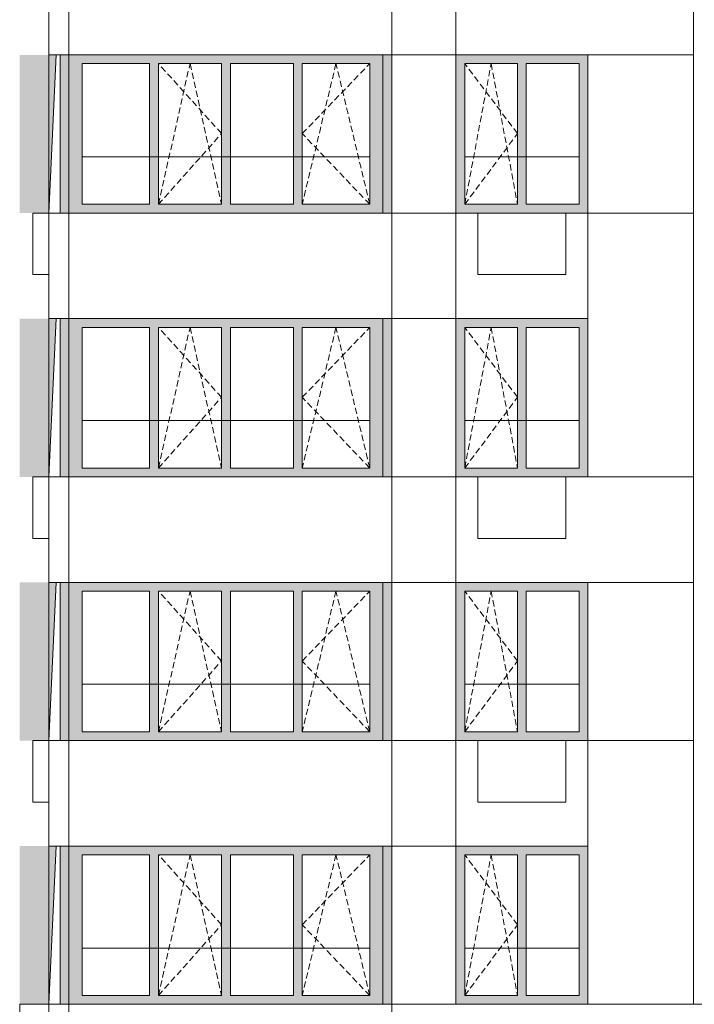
# Model space of a CAD drawing. Header units: millimetres. Extents: x -7244281 to -6602924, y 5765436 to 5938280.
# Tile 3 of 65: x -6654227 to -6646556, y 5778652 to 5789853. Entities that reach past the tile are written whole.
import ezdxf

# ---------------------------------------------------------------- set-up
doc = ezdxf.new("R2010")
doc.units = ezdxf.units.MM
doc.header["$MEASUREMENT"] = 0
doc.header["$XCLIPFRAME"] = 0
doc.linetypes.add('OO_EOIAAY', pattern=[105.833361, 70.555568, -35.277793])
for name, color, linetype, lineweight in [('0_Ном._пера__1', 7, 'Continuous', 0), ('0_Ном._пера__120', 7, 'Continuous', 0), ('0_Ном._пера__19', 255, 'Continuous', 0), ('_ 0 кондиционеры_Ном._пера__1', 7, 'Continuous', 0), ('АР-Стены внешние_Балконы _ лоджии.АР_Ном._пера__1', 7, 'Continuous', 0), ('АР-Стены_внешние_.АР_Ном._пера__1', 7, 'Continuous', 0), ('кондиционеры_Ном._пера__1', 7, 'Continuous', 0)]:
    doc.layers.add(name, color=color, linetype=linetype, lineweight=lineweight)
doc.layers.add('0_Ном._пера__161', color=7, linetype='Continuous', lineweight=13, true_color=0x6a6a6a)
picture_1 = doc.add_image_def('image2.png', size_in_pixel=(882, 833))
picture_2 = doc.add_image_def('image3.png', size_in_pixel=(877, 829))
picture_3 = doc.add_image_def('image6.png', size_in_pixel=(882, 837))
picture_4 = doc.add_image_def('image1.png', size_in_pixel=(729, 823))
picture_5 = doc.add_image_def('image5.png', size_in_pixel=(725, 814))

msp = doc.modelspace()

# ---------------------------------------------------------------- hatches: boundary and pattern name
at = {"layer": '0_Ном._пера__161', "linetype": 'Continuous', "lineweight": 0, "true_color": 0x696969}
for points in [[(-6653765.616, 5789452.474), (-6653766.431, 5789452.474), (-6653766.431, 5787652.474), (-6653746.431, 5787652.474), (-6653746.431, 5789452.474)], [(-6653746.431, 5787652.474), (-6653666.431, 5787652.474), (-6653666.431, 5789452.474), (-6653746.431, 5789452.474)], [(-6650096.523, 5789452.474), (-6653666.419, 5789452.474), (-6653666.419, 5789352.474), (-6653516.419, 5789352.474), (-6652748.945, 5789352.474), (-6652648.945, 5789352.474), (-6651113.997, 5789352.474), (-6651013.997, 5789352.474), (-6650246.523, 5789352.474), (-6650096.523, 5789352.474)], [(-6649996.509, 5789452.474), (-6650096.523, 5789452.474), (-6650096.523, 5787652.474), (-6649996.472, 5787652.474), (-6649996.478, 5789452.474)], [(-6647765.974, 5789452.474), (-6649265.796, 5789452.474), (-6649265.796, 5789352.474), (-6649165.974, 5789352.474), (-6648565.974, 5789352.474), (-6648465.974, 5789352.474), (-6647865.974, 5789352.474), (-6647765.974, 5789352.474)], [(-6653516.419, 5787752.474), (-6653516.419, 5789352.474), (-6653666.419, 5789352.474), (-6653666.419, 5787752.474)], [(-6652748.945, 5787752.474), (-6652648.945, 5787752.474), (-6652648.945, 5789352.474), (-6652748.945, 5789352.474)], [(-6651931.471, 5787752.474), (-6651831.471, 5787752.474), (-6651831.471, 5789352.474), (-6651931.471, 5789352.474)], [(-6651113.997, 5787752.474), (-6651013.997, 5787752.474), (-6651013.997, 5789352.474), (-6651113.997, 5789352.474)], [(-6650246.523, 5787752.474), (-6650096.523, 5787752.474), (-6650096.523, 5789352.474), (-6650246.523, 5789352.474)], [(-6649265.796, 5787752.474), (-6649165.974, 5787752.474), (-6649165.974, 5789352.474), (-6649265.796, 5789352.474)], [(-6648565.974, 5787752.474), (-6648465.974, 5787752.474), (-6648465.974, 5789352.474), (-6648565.974, 5789352.474)], [(-6647865.974, 5789352.474), (-6647865.974, 5787752.474), (-6647765.974, 5787752.474), (-6647765.974, 5789352.474)], [(-6653666.419, 5787652.474), (-6650096.523, 5787652.474), (-6650096.523, 5787752.474), (-6650246.523, 5787752.474), (-6651013.997, 5787752.474), (-6651113.997, 5787752.474), (-6652648.945, 5787752.474), (-6652748.945, 5787752.474), (-6653516.419, 5787752.474), (-6653666.419, 5787752.474)], [(-6649165.974, 5787752.474), (-6649265.796, 5787752.474), (-6649265.796, 5787652.474), (-6647765.974, 5787652.474), (-6647765.974, 5787752.474), (-6647865.974, 5787752.474), (-6648465.974, 5787752.474), (-6648565.974, 5787752.474)], [(-6653765.616, 5786452.474), (-6653766.431, 5786452.474), (-6653766.431, 5784652.474), (-6653746.431, 5784652.474), (-6653746.431, 5786452.474)], [(-6653746.431, 5784652.474), (-6653666.431, 5784652.474), (-6653666.431, 5786452.474), (-6653746.431, 5786452.474)], [(-6650096.523, 5786452.474), (-6653666.419, 5786452.474), (-6653666.419, 5786352.474), (-6653516.419, 5786352.474), (-6652748.945, 5786352.474), (-6652648.945, 5786352.474), (-6651113.997, 5786352.474), (-6651013.997, 5786352.474), (-6650246.523, 5786352.474), (-6650096.523, 5786352.474)], [(-6653516.419, 5784752.474), (-6653516.419, 5786352.474), (-6653666.419, 5786352.474), (-6653666.419, 5784752.474)], [(-6652748.945, 5784752.474), (-6652648.945, 5784752.474), (-6652648.945, 5786352.474), (-6652748.945, 5786352.474)], [(-6651931.471, 5784752.474), (-6651831.471, 5784752.474), (-6651831.471, 5786352.474), (-6651931.471, 5786352.474)], [(-6651113.997, 5784752.474), (-6651013.997, 5784752.474), (-6651013.997, 5786352.474), (-6651113.997, 5786352.474)], [(-6650246.523, 5784752.474), (-6650096.523, 5784752.474), (-6650096.523, 5786352.474), (-6650246.523, 5786352.474)], [(-6649996.509, 5786452.474), (-6650096.523, 5786452.474), (-6650096.523, 5784652.474), (-6649996.472, 5784652.474), (-6649996.478, 5786452.474)], [(-6647765.974, 5786452.474), (-6649265.796, 5786452.474), (-6649265.796, 5786352.474), (-6649165.974, 5786352.474), (-6648565.974, 5786352.474), (-6648465.974, 5786352.474), (-6647865.974, 5786352.474), (-6647765.974, 5786352.474)], [(-6649265.796, 5784752.474), (-6649165.974, 5784752.474), (-6649165.974, 5786352.474), (-6649265.796, 5786352.474)], [(-6648565.974, 5784752.474), (-6648465.974, 5784752.474), (-6648465.974, 5786352.474), (-6648565.974, 5786352.474)], [(-6647865.974, 5786352.474), (-6647865.974, 5784752.474), (-6647765.974, 5784752.474), (-6647765.974, 5786352.474)], [(-6653666.419, 5784652.474), (-6650096.523, 5784652.474), (-6650096.523, 5784752.474), (-6650246.523, 5784752.474), (-6651013.997, 5784752.474), (-6651113.997, 5784752.474), (-6652648.945, 5784752.474), (-6652748.945, 5784752.474), (-6653516.419, 5784752.474), (-6653666.419, 5784752.474)], [(-6649165.974, 5784752.474), (-6649265.796, 5784752.474), (-6649265.796, 5784652.474), (-6647765.974, 5784652.474), (-6647765.974, 5784752.474), (-6647865.974, 5784752.474), (-6648465.974, 5784752.474), (-6648565.974, 5784752.474)], [(-6653765.616, 5783452.474), (-6653766.431, 5783452.474), (-6653766.431, 5781652.474), (-6653746.431, 5781652.474), (-6653746.431, 5783452.474)], [(-6653746.431, 5781652.474), (-6653666.431, 5781652.474), (-6653666.431, 5783452.474), (-6653746.431, 5783452.474)], [(-6650096.523, 5783452.474), (-6653666.419, 5783452.474), (-6653666.419, 5783352.474), (-6653516.419, 5783352.474), (-6652748.945, 5783352.474), (-6652648.945, 5783352.474), (-6651113.997, 5783352.474), (-6651013.997, 5783352.474), (-6650246.523, 5783352.474), (-6650096.523, 5783352.474)], [(-6649996.509, 5783452.474), (-6650096.523, 5783452.474), (-6650096.523, 5781652.474), (-6649996.472, 5781652.474), (-6649996.478, 5783452.474)], [(-6647765.974, 5783452.474), (-6649265.796, 5783452.474), (-6649265.796, 5783352.474), (-6649165.974, 5783352.474), (-6648565.974, 5783352.474), (-6648465.974, 5783352.474), (-6647865.974, 5783352.474), (-6647765.974, 5783352.474)], [(-6653516.419, 5781752.474), (-6653516.419, 5783352.474), (-6653666.419, 5783352.474), (-6653666.419, 5781752.474)], [(-6652748.945, 5781752.474), (-6652648.945, 5781752.474), (-6652648.945, 5783352.474), (-6652748.945, 5783352.474)], [(-6651931.471, 5781752.474), (-6651831.471, 5781752.474), (-6651831.471, 5783352.474), (-6651931.471, 5783352.474)], [(-6651113.997, 5781752.474), (-6651013.997, 5781752.474), (-6651013.997, 5783352.474), (-6651113.997, 5783352.474)], [(-6650246.523, 5781752.474), (-6650096.523, 5781752.474), (-6650096.523, 5783352.474), (-6650246.523, 5783352.474)], [(-6649265.796, 5781752.474), (-6649165.974, 5781752.474), (-6649165.974, 5783352.474), (-6649265.796, 5783352.474)], [(-6648565.974, 5781752.474), (-6648465.974, 5781752.474), (-6648465.974, 5783352.474), (-6648565.974, 5783352.474)], [(-6647865.974, 5783352.474), (-6647865.974, 5781752.474), (-6647765.974, 5781752.474), (-6647765.974, 5783352.474)], [(-6653666.419, 5781652.474), (-6650096.523, 5781652.474), (-6650096.523, 5781752.474), (-6650246.523, 5781752.474), (-6651013.997, 5781752.474), (-6651113.997, 5781752.474), (-6652648.945, 5781752.474), (-6652748.945, 5781752.474), (-6653516.419, 5781752.474), (-6653666.419, 5781752.474)], [(-6649165.974, 5781752.474), (-6649265.796, 5781752.474), (-6649265.796, 5781652.474), (-6647765.974, 5781652.474), (-6647765.974, 5781752.474), (-6647865.974, 5781752.474), (-6648465.974, 5781752.474), (-6648565.974, 5781752.474)], [(-6653765.616, 5780452.474), (-6653766.431, 5780452.474), (-6653766.431, 5778652.474), (-6653746.431, 5778652.474), (-6653746.431, 5780452.474)], [(-6653746.431, 5778652.474), (-6653666.431, 5778652.474), (-6653666.431, 5780452.474), (-6653746.431, 5780452.474)], [(-6650096.523, 5780452.474), (-6653666.419, 5780452.474), (-6653666.419, 5780352.474), (-6653516.419, 5780352.474), (-6652748.945, 5780352.474), (-6652648.945, 5780352.474), (-6651113.997, 5780352.474), (-6651013.997, 5780352.474), (-6650246.523, 5780352.474), (-6650096.523, 5780352.474)], [(-6649996.509, 5780452.474), (-6650096.523, 5780452.474), (-6650096.523, 5778652.474), (-6649996.472, 5778652.474), (-6649996.478, 5780452.474)], [(-6647765.974, 5780452.474), (-6649265.796, 5780452.474), (-6649265.796, 5780352.474), (-6649165.974, 5780352.474), (-6648565.974, 5780352.474), (-6648465.974, 5780352.474), (-6647865.974, 5780352.474), (-6647765.974, 5780352.474)], [(-6653516.419, 5778752.474), (-6653516.419, 5780352.474), (-6653666.419, 5780352.474), (-6653666.419, 5778752.474)], [(-6652748.945, 5778752.474), (-6652648.945, 5778752.474), (-6652648.945, 5780352.474), (-6652748.945, 5780352.474)], [(-6651931.471, 5778752.474), (-6651831.471, 5778752.474), (-6651831.471, 5780352.474), (-6651931.471, 5780352.474)], [(-6651113.997, 5778752.474), (-6651013.997, 5778752.474), (-6651013.997, 5780352.474), (-6651113.997, 5780352.474)], [(-6650246.523, 5778752.474), (-6650096.523, 5778752.474), (-6650096.523, 5780352.474), (-6650246.523, 5780352.474)], [(-6649265.796, 5778752.474), (-6649165.974, 5778752.474), (-6649165.974, 5780352.474), (-6649265.796, 5780352.474)], [(-6648565.974, 5778752.474), (-6648465.974, 5778752.474), (-6648465.974, 5780352.474), (-6648565.974, 5780352.474)], [(-6647865.974, 5780352.474), (-6647865.974, 5778752.474), (-6647765.974, 5778752.474), (-6647765.974, 5780352.474)], [(-6653666.419, 5778652.474), (-6650096.523, 5778652.474), (-6650096.523, 5778752.474), (-6650246.523, 5778752.474), (-6651013.997, 5778752.474), (-6651113.997, 5778752.474), (-6652648.945, 5778752.474), (-6652748.945, 5778752.474), (-6653516.419, 5778752.474), (-6653666.419, 5778752.474)], [(-6649165.974, 5778752.474), (-6649265.796, 5778752.474), (-6649265.796, 5778652.474), (-6647765.974, 5778652.474), (-6647765.974, 5778752.474), (-6647865.974, 5778752.474), (-6648465.974, 5778752.474), (-6648565.974, 5778752.474)]]:
    msp.add_hatch(color=251, dxfattribs=at).paths.add_polyline_path(points)
at = {"layer": '0_Ном._пера__19', "linetype": 'Continuous', "lineweight": 0}
for points in [[(-6653895.799, 5787652.474), (-6653810.695, 5789452.474), (-6654226.709, 5789452.474), (-6654226.709, 5787652.474)], [(-6653895.799, 5784652.474), (-6653810.695, 5786452.474), (-6654226.709, 5786452.474), (-6654226.709, 5784652.474)], [(-6653895.799, 5781652.474), (-6653810.695, 5783452.474), (-6654226.709, 5783452.474), (-6654226.709, 5781652.474)], [(-6653895.799, 5778652.474), (-6653810.695, 5780452.474), (-6654226.709, 5780452.474), (-6654226.709, 5778652.474)]]:
    msp.add_hatch(color=255, dxfattribs=at).paths.add_polyline_path(points)

# ---------------------------------------------------------------- linework, layer by layer
at = {"layer": '0_Ном._пера__1', "color": 7, "linetype": 'Continuous', "lineweight": 0}
for p, q in [((-6653895.799, 5787652.474), (-6653810.695, 5789452.474)), ((-6653516.419, 5788292.475), (-6650246.523, 5788292.475)), ((-6649165.974, 5788292.475), (-6647865.974, 5788292.475)), ((-6653895.799, 5784652.474), (-6653810.695, 5786452.474)), ((-6653516.419, 5785292.475), (-6650246.523, 5785292.475)), ((-6649165.974, 5785292.475), (-6647865.974, 5785292.475)), ((-6653895.799, 5781652.474), (-6653810.695, 5783452.474)), ((-6653516.419, 5782292.475), (-6650246.523, 5782292.475)), ((-6649165.974, 5782292.475), (-6647865.974, 5782292.475)), ((-6653895.799, 5778652.474), (-6653810.695, 5780452.474)), ((-6653516.419, 5779292.475), (-6650246.523, 5779292.475)), ((-6649165.974, 5779292.475), (-6647865.974, 5779292.475))]:
    msp.add_line(p, q, dxfattribs=at)
for points in [[(-6646565.973, 5841512.474), (-6636806, 5841512.474), (-6636806, 5778652.474), (-6646565.973, 5778652.474)], [(-6653895.799, 5790652.474), (-6653666.354, 5790652.474), (-6653666.354, 5789452.474), (-6653895.799, 5789452.474)], [(-6653666.354, 5790652.474), (-6649996.472, 5790652.474), (-6649996.472, 5789452.474), (-6653666.354, 5789452.474)], [(-6649996.472, 5790652.474), (-6649265.796, 5790652.474), (-6649265.796, 5789452.474), (-6649996.472, 5789452.474)], [(-6649265.796, 5790652.474), (-6646565.973, 5790652.474), (-6646565.973, 5789452.474), (-6649265.796, 5789452.474)], [(-6649996.472, 5789452.474), (-6649265.796, 5789452.474), (-6649265.796, 5787652.474), (-6649996.472, 5787652.474)], [(-6647765.973, 5789452.474), (-6646565.973, 5789452.474), (-6646565.973, 5787652.474), (-6647765.973, 5787652.474)], [(-6653895.799, 5787652.474), (-6653666.354, 5787652.474), (-6653666.354, 5786452.474), (-6653895.799, 5786452.474)], [(-6653666.354, 5787652.474), (-6649996.472, 5787652.474), (-6649996.472, 5786452.474), (-6653666.354, 5786452.474)], [(-6649996.472, 5787652.474), (-6649265.808, 5787652.474), (-6649265.808, 5786452.474), (-6649996.472, 5786452.474)], [(-6649265.808, 5787652.474), (-6647765.973, 5787652.474), (-6647765.973, 5786452.474), (-6649265.808, 5786452.474)], [(-6647765.973, 5787652.474), (-6646565.973, 5787652.474), (-6646565.973, 5784652.474), (-6647765.973, 5784652.474)], [(-6649996.472, 5786452.474), (-6649265.808, 5786452.474), (-6649265.808, 5784652.474), (-6649996.472, 5784652.474)], [(-6653895.799, 5784652.474), (-6653666.354, 5784652.474), (-6653666.354, 5783452.474), (-6653895.799, 5783452.474)], [(-6653666.354, 5784652.474), (-6649996.472, 5784652.474), (-6649996.472, 5783452.474), (-6653666.354, 5783452.474)], [(-6649996.472, 5784652.474), (-6649265.808, 5784652.474), (-6649265.808, 5783452.474), (-6649996.472, 5783452.474)], [(-6649265.808, 5784652.474), (-6646565.973, 5784652.474), (-6646565.973, 5783452.474), (-6649265.808, 5783452.474)], [(-6649996.472, 5783452.474), (-6649265.796, 5783452.474), (-6649265.796, 5781652.474), (-6649996.472, 5781652.474)], [(-6647765.973, 5783452.474), (-6646565.973, 5783452.474), (-6646565.973, 5781652.474), (-6647765.973, 5781652.474)], [(-6653895.799, 5781652.474), (-6653666.354, 5781652.474), (-6653666.354, 5780452.474), (-6653895.799, 5780452.474)], [(-6653666.354, 5781652.474), (-6649996.472, 5781652.474), (-6649996.472, 5780452.474), (-6653666.354, 5780452.474)], [(-6649996.472, 5781652.474), (-6649265.808, 5781652.474), (-6649265.808, 5780452.474), (-6649996.472, 5780452.474)], [(-6649265.808, 5781652.474), (-6647765.973, 5781652.474), (-6647765.973, 5780452.474), (-6649265.808, 5780452.474)], [(-6647765.973, 5781652.474), (-6646565.973, 5781652.474), (-6646565.973, 5778652.474), (-6647765.973, 5778652.474)], [(-6649996.472, 5780452.474), (-6649265.808, 5780452.474), (-6649265.808, 5778652.474), (-6649996.472, 5778652.474)], [(-6653895.799, 5778652.474), (-6653666.354, 5778652.474), (-6653666.354, 5777452.474), (-6653895.799, 5777452.474)], [(-6653666.354, 5778652.474), (-6649996.472, 5778652.474), (-6649996.472, 5777452.474), (-6653666.354, 5777452.474)], [(-6649996.472, 5778652.474), (-6636806, 5778652.474), (-6636806, 5777452.474), (-6649996.472, 5777452.474)]]:
    msp.add_lwpolyline(points, close=True, dxfattribs=at)
at = {"layer": '0_Ном._пера__120', "color": 7, "linetype": 'OO_EOIAAY', "lineweight": 0}
for p, q in [((-6652648.945, 5787752.474), (-6652290.208, 5789352.474)), ((-6651931.471, 5788557.475), (-6652648.945, 5789352.474)), ((-6652290.208, 5789352.474), (-6651931.471, 5787752.474)), ((-6650630.26, 5789352.474), (-6651013.997, 5787752.474)), ((-6651013.997, 5788557.475), (-6650246.523, 5789352.474)), ((-6650246.523, 5787752.474), (-6650630.26, 5789352.474)), ((-6649165.974, 5787752.474), (-6648865.974, 5789352.474)), ((-6648565.974, 5788557.475), (-6649165.974, 5789352.474)), ((-6648865.974, 5789352.474), (-6648565.974, 5787752.474)), ((-6652648.945, 5787752.474), (-6651931.471, 5788557.475)), ((-6650246.523, 5787752.474), (-6651013.997, 5788557.475)), ((-6649165.974, 5787752.474), (-6648565.974, 5788557.475)), ((-6652648.945, 5784752.474), (-6652290.208, 5786352.474)), ((-6651931.471, 5785557.475), (-6652648.945, 5786352.474)), ((-6652290.208, 5786352.474), (-6651931.471, 5784752.474)), ((-6650630.26, 5786352.474), (-6651013.997, 5784752.474)), ((-6651013.997, 5785557.475), (-6650246.523, 5786352.474)), ((-6650246.523, 5784752.474), (-6650630.26, 5786352.474)), ((-6649165.974, 5784752.474), (-6648865.974, 5786352.474)), ((-6648565.974, 5785557.475), (-6649165.974, 5786352.474)), ((-6648865.974, 5786352.474), (-6648565.974, 5784752.474)), ((-6652648.945, 5784752.474), (-6651931.471, 5785557.475)), ((-6650246.523, 5784752.474), (-6651013.997, 5785557.475)), ((-6649165.974, 5784752.474), (-6648565.974, 5785557.475)), ((-6652648.945, 5781752.474), (-6652290.208, 5783352.474)), ((-6651931.471, 5782557.474), (-6652648.945, 5783352.474)), ((-6652290.208, 5783352.474), (-6651931.471, 5781752.474)), ((-6650630.26, 5783352.474), (-6651013.997, 5781752.474)), ((-6651013.997, 5782557.474), (-6650246.523, 5783352.474)), ((-6650246.523, 5781752.474), (-6650630.26, 5783352.474)), ((-6649165.974, 5781752.474), (-6648865.974, 5783352.474)), ((-6648565.974, 5782557.474), (-6649165.974, 5783352.474)), ((-6648865.974, 5783352.474), (-6648565.974, 5781752.474)), ((-6652648.945, 5781752.474), (-6651931.471, 5782557.474)), ((-6650246.523, 5781752.474), (-6651013.997, 5782557.474)), ((-6649165.974, 5781752.474), (-6648565.974, 5782557.474)), ((-6652648.945, 5778752.474), (-6652290.208, 5780352.474)), ((-6651931.471, 5779557.475), (-6652648.945, 5780352.474)), ((-6652290.208, 5780352.474), (-6651931.471, 5778752.474)), ((-6650630.26, 5780352.474), (-6651013.997, 5778752.474)), ((-6651013.997, 5779557.475), (-6650246.523, 5780352.474)), ((-6650246.523, 5778752.474), (-6650630.26, 5780352.474)), ((-6649165.974, 5778752.474), (-6648865.974, 5780352.474)), ((-6648565.974, 5779557.475), (-6649165.974, 5780352.474)), ((-6648865.974, 5780352.474), (-6648565.974, 5778752.474)), ((-6652648.945, 5778752.474), (-6651931.471, 5779557.475)), ((-6650246.523, 5778752.474), (-6651013.997, 5779557.475)), ((-6649165.974, 5778752.474), (-6648565.974, 5779557.475))]:
    msp.add_line(p, q, dxfattribs=at)
at = {"layer": '_ 0 кондиционеры_Ном._пера__1', "color": 7, "linetype": 'Continuous', "lineweight": 0, "flags": 128}
for points in [[(-6649016.031, 5787652.474), (-6649016.031, 5786952.474), (-6648016.031, 5786952.474), (-6648016.031, 5787652.474)], [(-6649016.031, 5784652.474), (-6649016.031, 5783952.474), (-6648016.031, 5783952.474), (-6648016.031, 5784652.474)], [(-6649016.031, 5781652.474), (-6649016.031, 5780952.474), (-6648016.031, 5780952.474), (-6648016.031, 5781652.474)], [(-6654226.709, 5778652.474), (-6654226.709, 5777952.474), (-6653895.799, 5777952.474), (-6653895.799, 5778652.474)]]:
    msp.add_lwpolyline(points, close=True, dxfattribs=at)
at = {"layer": 'АР-Стены внешние_Балконы _ лоджии.АР_Ном._пера__1', "color": 7, "linetype": 'Continuous', "lineweight": 0}
for p, q in [((-6653666.419, 5789352.474), (-6653666.419, 5789452.474)), ((-6650096.523, 5789452.474), (-6650096.523, 5789352.474)), ((-6653666.419, 5787752.474), (-6653666.419, 5789352.474)), ((-6653516.419, 5789352.474), (-6653516.419, 5787752.474)), ((-6652748.945, 5789352.474), (-6653516.419, 5789352.474)), ((-6652748.945, 5787752.474), (-6652748.945, 5789352.474)), ((-6652648.945, 5789352.474), (-6652648.945, 5787752.474)), ((-6651931.471, 5789352.474), (-6652648.945, 5789352.474)), ((-6651931.471, 5787752.474), (-6651931.471, 5789352.474)), ((-6651113.997, 5789352.474), (-6651831.471, 5789352.474)), ((-6651831.471, 5789352.474), (-6651831.471, 5787752.474)), ((-6651113.997, 5787752.474), (-6651113.997, 5789352.474)), ((-6651013.997, 5789352.474), (-6651013.997, 5787752.474)), ((-6650246.523, 5789352.474), (-6651013.997, 5789352.474)), ((-6650246.523, 5787752.474), (-6650246.523, 5789352.474)), ((-6650096.523, 5789352.474), (-6650096.523, 5787752.474)), ((-6653666.419, 5787652.474), (-6653666.419, 5787752.474)), ((-6653516.419, 5787752.474), (-6652748.945, 5787752.474)), ((-6652648.945, 5787752.474), (-6651931.471, 5787752.474)), ((-6651831.471, 5787752.474), (-6651113.997, 5787752.474)), ((-6651013.997, 5787752.474), (-6650246.523, 5787752.474)), ((-6650096.523, 5787752.474), (-6650096.523, 5787652.474)), ((-6653666.419, 5786352.474), (-6653666.419, 5786452.474)), ((-6653666.419, 5784752.474), (-6653666.419, 5786352.474)), ((-6653516.419, 5786352.474), (-6653516.419, 5784752.474)), ((-6652748.945, 5786352.474), (-6653516.419, 5786352.474)), ((-6652748.945, 5784752.474), (-6652748.945, 5786352.474)), ((-6652648.945, 5786352.474), (-6652648.945, 5784752.474)), ((-6651931.471, 5786352.474), (-6652648.945, 5786352.474)), ((-6651931.471, 5784752.474), (-6651931.471, 5786352.474)), ((-6651113.997, 5786352.474), (-6651831.471, 5786352.474)), ((-6651831.471, 5786352.474), (-6651831.471, 5784752.474)), ((-6651113.997, 5784752.474), (-6651113.997, 5786352.474)), ((-6651013.997, 5786352.474), (-6651013.997, 5784752.474)), ((-6650246.523, 5786352.474), (-6651013.997, 5786352.474)), ((-6650246.523, 5784752.474), (-6650246.523, 5786352.474)), ((-6650096.523, 5786452.474), (-6650096.523, 5786352.474)), ((-6650096.523, 5786352.474), (-6650096.523, 5784752.474)), ((-6653666.419, 5784652.474), (-6653666.419, 5784752.474)), ((-6653516.419, 5784752.474), (-6652748.945, 5784752.474)), ((-6652648.945, 5784752.474), (-6651931.471, 5784752.474)), ((-6651831.471, 5784752.474), (-6651113.997, 5784752.474)), ((-6651013.997, 5784752.474), (-6650246.523, 5784752.474)), ((-6650096.523, 5784752.474), (-6650096.523, 5784652.474)), ((-6653666.419, 5783352.474), (-6653666.419, 5783452.474)), ((-6650096.523, 5783452.474), (-6650096.523, 5783352.474)), ((-6653666.419, 5781752.474), (-6653666.419, 5783352.474)), ((-6653516.419, 5783352.474), (-6653516.419, 5781752.474)), ((-6652748.945, 5783352.474), (-6653516.419, 5783352.474)), ((-6652748.945, 5781752.474), (-6652748.945, 5783352.474)), ((-6652648.945, 5783352.474), (-6652648.945, 5781752.474)), ((-6651931.471, 5783352.474), (-6652648.945, 5783352.474)), ((-6651931.471, 5781752.474), (-6651931.471, 5783352.474)), ((-6651113.997, 5783352.474), (-6651831.471, 5783352.474)), ((-6651831.471, 5783352.474), (-6651831.471, 5781752.474)), ((-6651113.997, 5781752.474), (-6651113.997, 5783352.474)), ((-6651013.997, 5783352.474), (-6651013.997, 5781752.474)), ((-6650246.523, 5783352.474), (-6651013.997, 5783352.474)), ((-6650246.523, 5781752.474), (-6650246.523, 5783352.474)), ((-6650096.523, 5783352.474), (-6650096.523, 5781752.474)), ((-6653666.419, 5781652.474), (-6653666.419, 5781752.474)), ((-6653516.419, 5781752.474), (-6652748.945, 5781752.474)), ((-6652648.945, 5781752.474), (-6651931.471, 5781752.474)), ((-6651831.471, 5781752.474), (-6651113.997, 5781752.474)), ((-6651013.997, 5781752.474), (-6650246.523, 5781752.474)), ((-6650096.523, 5781752.474), (-6650096.523, 5781652.474)), ((-6653666.419, 5780352.474), (-6653666.419, 5780452.474)), ((-6650096.523, 5780452.474), (-6650096.523, 5780352.474)), ((-6653666.419, 5778752.474), (-6653666.419, 5780352.474)), ((-6653516.419, 5780352.474), (-6653516.419, 5778752.474)), ((-6652748.945, 5780352.474), (-6653516.419, 5780352.474)), ((-6652748.945, 5778752.474), (-6652748.945, 5780352.474)), ((-6652648.945, 5780352.474), (-6652648.945, 5778752.474)), ((-6651931.471, 5780352.474), (-6652648.945, 5780352.474)), ((-6651931.471, 5778752.474), (-6651931.471, 5780352.474)), ((-6651113.997, 5780352.474), (-6651831.471, 5780352.474)), ((-6651831.471, 5780352.474), (-6651831.471, 5778752.474)), ((-6651113.997, 5778752.474), (-6651113.997, 5780352.474)), ((-6651013.997, 5780352.474), (-6651013.997, 5778752.474)), ((-6650246.523, 5780352.474), (-6651013.997, 5780352.474)), ((-6650246.523, 5778752.474), (-6650246.523, 5780352.474)), ((-6650096.523, 5780352.474), (-6650096.523, 5778752.474)), ((-6653666.419, 5778652.474), (-6653666.419, 5778752.474)), ((-6653516.419, 5778752.474), (-6652748.945, 5778752.474)), ((-6652648.945, 5778752.474), (-6651931.471, 5778752.474)), ((-6651831.471, 5778752.474), (-6651113.997, 5778752.474)), ((-6651013.997, 5778752.474), (-6650246.523, 5778752.474)), ((-6650096.523, 5778752.474), (-6650096.523, 5778652.474))]:
    msp.add_line(p, q, dxfattribs=at)
at = {"layer": 'АР-Стены_внешние_.АР_Ном._пера__1', "color": 7, "linetype": 'Continuous', "lineweight": 0}
for p, q in [((-6653766.431, 5787652.474), (-6653766.431, 5789452.474)), ((-6647765.973, 5789452.474), (-6647765.973, 5787652.474)), ((-6649165.974, 5789352.474), (-6649165.974, 5787752.474)), ((-6648565.974, 5789352.474), (-6649165.974, 5789352.474)), ((-6648565.974, 5787752.474), (-6648565.974, 5789352.474)), ((-6648465.974, 5789352.474), (-6648465.974, 5787752.474)), ((-6647865.974, 5789352.474), (-6648465.974, 5789352.474)), ((-6647865.974, 5787752.474), (-6647865.974, 5789352.474)), ((-6649165.974, 5787752.474), (-6648565.974, 5787752.474)), ((-6648465.974, 5787752.474), (-6647865.974, 5787752.474)), ((-6653766.431, 5784652.474), (-6653766.431, 5786452.474)), ((-6649165.974, 5786352.474), (-6649165.974, 5784752.474)), ((-6648565.974, 5786352.474), (-6649165.974, 5786352.474)), ((-6648565.974, 5784752.474), (-6648565.974, 5786352.474)), ((-6648465.974, 5786352.474), (-6648465.974, 5784752.474)), ((-6647865.974, 5786352.474), (-6648465.974, 5786352.474)), ((-6647865.974, 5784752.474), (-6647865.974, 5786352.474)), ((-6647765.973, 5786452.474), (-6647765.973, 5784652.474)), ((-6649165.974, 5784752.474), (-6648565.974, 5784752.474)), ((-6648465.974, 5784752.474), (-6647865.974, 5784752.474)), ((-6653766.431, 5781652.474), (-6653766.431, 5783452.474)), ((-6647765.973, 5783452.474), (-6647765.973, 5781652.474)), ((-6649165.974, 5783352.474), (-6649165.974, 5781752.474)), ((-6648565.974, 5783352.474), (-6649165.974, 5783352.474)), ((-6648565.974, 5781752.474), (-6648565.974, 5783352.474)), ((-6648465.974, 5783352.474), (-6648465.974, 5781752.474)), ((-6647865.974, 5783352.474), (-6648465.974, 5783352.474)), ((-6647865.974, 5781752.474), (-6647865.974, 5783352.474)), ((-6649165.974, 5781752.474), (-6648565.974, 5781752.474)), ((-6648465.974, 5781752.474), (-6647865.974, 5781752.474)), ((-6653766.431, 5778652.474), (-6653766.431, 5780452.474)), ((-6647765.973, 5780452.474), (-6647765.973, 5778652.474)), ((-6649165.974, 5780352.474), (-6649165.974, 5778752.474)), ((-6648565.974, 5780352.474), (-6649165.974, 5780352.474)), ((-6648565.974, 5778752.474), (-6648565.974, 5780352.474)), ((-6648465.974, 5780352.474), (-6648465.974, 5778752.474)), ((-6647865.974, 5780352.474), (-6648465.974, 5780352.474)), ((-6647865.974, 5778752.474), (-6647865.974, 5780352.474)), ((-6649165.974, 5778752.474), (-6648565.974, 5778752.474)), ((-6648465.974, 5778752.474), (-6647865.974, 5778752.474))]:
    msp.add_line(p, q, dxfattribs=at)
at = {"layer": 'кондиционеры_Ном._пера__1', "color": 7, "linetype": 'Continuous', "lineweight": 0, "flags": 128}
for points in [[(-6653895.799, 5787652.474), (-6654076.478, 5787652.474), (-6654076.478, 5786952.474), (-6653895.799, 5786952.474)], [(-6653895.799, 5784652.474), (-6654076.478, 5784652.474), (-6654076.478, 5783952.474), (-6653895.799, 5783952.474)], [(-6654076.478, 5780952.474), (-6653895.799, 5780952.474), (-6653895.799, 5781652.474), (-6654076.478, 5781652.474)]]:
    msp.add_lwpolyline(points, close=True, dxfattribs=at)

# ---------------------------------------------------------------- pictures from other files: only their frames are drawn
at = {"linetype": 'Continuous', "lineweight": 0}
image = msp.add_image(picture_2, insert=(-6646565.973, 5778652.474), size_in_units=(9759.973, 62860), dxfattribs=at)
image.set_boundary_path([(-0.5, -0.5), (876.5, 828.5)])
image = msp.add_image(picture_4, insert=(-6653895.799, 5789452.474), size_in_units=(229.445, 1200), dxfattribs=at)
image.set_boundary_path([(-0.5, -0.5), (728.5, 822.5)])
image = msp.add_image(picture_4, insert=(-6653666.354, 5789452.474), size_in_units=(3669.882, 1200), dxfattribs=at)
image.set_boundary_path([(-0.5, -0.5), (728.5, 822.5)])
image = msp.add_image(picture_3, insert=(-6649996.472, 5789452.474), size_in_units=(730.677, 1200), dxfattribs=at)
image.set_boundary_path([(-0.5, -0.5), (881.5, 836.5)])
image = msp.add_image(picture_4, insert=(-6649265.796, 5789452.474), size_in_units=(2699.823, 1200), dxfattribs=at)
image.set_boundary_path([(-0.5, -0.5), (728.5, 822.5)])
image = msp.add_image(picture_1, insert=(-6653895.799, 5787652.477), size_in_units=(129.368, 1800), dxfattribs=at)
image.set_boundary_path([(-0.5, -0.5), (881.5, 832.5)])
image = msp.add_image(picture_3, insert=(-6649996.472, 5787652.474), size_in_units=(730.664, 1800), dxfattribs=at)
image.set_boundary_path([(-0.5, -0.5), (881.5, 836.5)])
image = msp.add_image(picture_3, insert=(-6647765.973, 5787652.474), size_in_units=(1200, 1800), dxfattribs=at)
image.set_boundary_path([(-0.5, -0.5), (881.5, 836.5)])
image = msp.add_image(picture_4, insert=(-6653895.799, 5786452.474), size_in_units=(229.445, 1200), dxfattribs=at)
image.set_boundary_path([(-0.5, -0.5), (728.5, 822.5)])
image = msp.add_image(picture_4, insert=(-6653666.354, 5786452.474), size_in_units=(3669.882, 1200), dxfattribs=at)
image.set_boundary_path([(-0.5, -0.5), (728.5, 822.5)])
image = msp.add_image(picture_2, insert=(-6649996.472, 5786452.474), size_in_units=(730.664, 1200), dxfattribs=at)
image.set_boundary_path([(-0.5, -0.5), (876.5, 828.5)])
image = msp.add_image(picture_2, insert=(-6649265.808, 5786452.474), size_in_units=(1499.836, 1200), dxfattribs=at)
image.set_boundary_path([(-0.5, -0.5), (876.5, 828.5)])
image = msp.add_image(picture_5, insert=(-6646565.973, 5787652.474), size_in_units=(1200, 3000), rotation=180, dxfattribs=at)
image.set_boundary_path([(-0.5, -0.5), (724.5, 813.5)])
image = msp.add_image(picture_1, insert=(-6653895.799, 5784652.477), size_in_units=(129.368, 1800), dxfattribs=at)
image.set_boundary_path([(-0.5, -0.5), (881.5, 832.5)])
image = msp.add_image(picture_1, insert=(-6649996.472, 5784652.474), size_in_units=(730.664, 1800), dxfattribs=at)
image.set_boundary_path([(-0.5, -0.5), (881.5, 832.5)])
image = msp.add_image(picture_4, insert=(-6653895.799, 5783452.474), size_in_units=(229.445, 1200), dxfattribs=at)
image.set_boundary_path([(-0.5, -0.5), (728.5, 822.5)])
image = msp.add_image(picture_4, insert=(-6653666.354, 5783452.474), size_in_units=(3669.882, 1200), dxfattribs=at)
image.set_boundary_path([(-0.5, -0.5), (728.5, 822.5)])
image = msp.add_image(picture_3, insert=(-6649996.472, 5783452.474), size_in_units=(730.664, 1200), dxfattribs=at)
image.set_boundary_path([(-0.5, -0.5), (881.5, 836.5)])
image = msp.add_image(picture_4, insert=(-6649265.808, 5783452.474), size_in_units=(2699.836, 1200), dxfattribs=at)
image.set_boundary_path([(-0.5, -0.5), (728.5, 822.5)])
image = msp.add_image(picture_1, insert=(-6653895.799, 5781652.477), size_in_units=(129.368, 1800), dxfattribs=at)
image.set_boundary_path([(-0.5, -0.5), (881.5, 832.5)])
image = msp.add_image(picture_3, insert=(-6649996.472, 5781652.474), size_in_units=(730.677, 1800), dxfattribs=at)
image.set_boundary_path([(-0.5, -0.5), (881.5, 836.5)])
image = msp.add_image(picture_5, insert=(-6646565.973, 5783452.474), size_in_units=(1200, 1800), rotation=180, dxfattribs=at)
image.set_boundary_path([(-0.5, -0.5), (724.5, 813.5)])
image = msp.add_image(picture_4, insert=(-6653895.799, 5780452.474), size_in_units=(229.445, 1200), dxfattribs=at)
image.set_boundary_path([(-0.5, -0.5), (728.5, 822.5)])
image = msp.add_image(picture_4, insert=(-6653666.354, 5780452.474), size_in_units=(3669.882, 1200), dxfattribs=at)
image.set_boundary_path([(-0.5, -0.5), (728.5, 822.5)])
image = msp.add_image(picture_2, insert=(-6649996.472, 5780452.474), size_in_units=(730.664, 1200), dxfattribs=at)
image.set_boundary_path([(-0.5, -0.5), (876.5, 828.5)])
image = msp.add_image(picture_2, insert=(-6649265.808, 5780452.474), size_in_units=(1499.836, 1200), dxfattribs=at)
image.set_boundary_path([(-0.5, -0.5), (876.5, 828.5)])
image = msp.add_image(picture_5, insert=(-6646565.973, 5781652.474), size_in_units=(1200, 3000), rotation=180, dxfattribs=at)
image.set_boundary_path([(-0.5, -0.5), (724.5, 813.5)])
image = msp.add_image(picture_1, insert=(-6653895.799, 5778652.474), size_in_units=(129.368, 1800), dxfattribs=at)
image.set_boundary_path([(-0.5, -0.5), (881.5, 832.5)])
image = msp.add_image(picture_1, insert=(-6649996.472, 5778652.474), size_in_units=(730.664, 1800), dxfattribs=at)
image.set_boundary_path([(-0.5, -0.5), (881.5, 832.5)])
image = msp.add_image(picture_4, insert=(-6653895.799, 5777452.474), size_in_units=(229.445, 1200), dxfattribs=at)
image.set_boundary_path([(-0.5, -0.5), (728.5, 822.5)])

doc.saveas('drawing.dxf')
